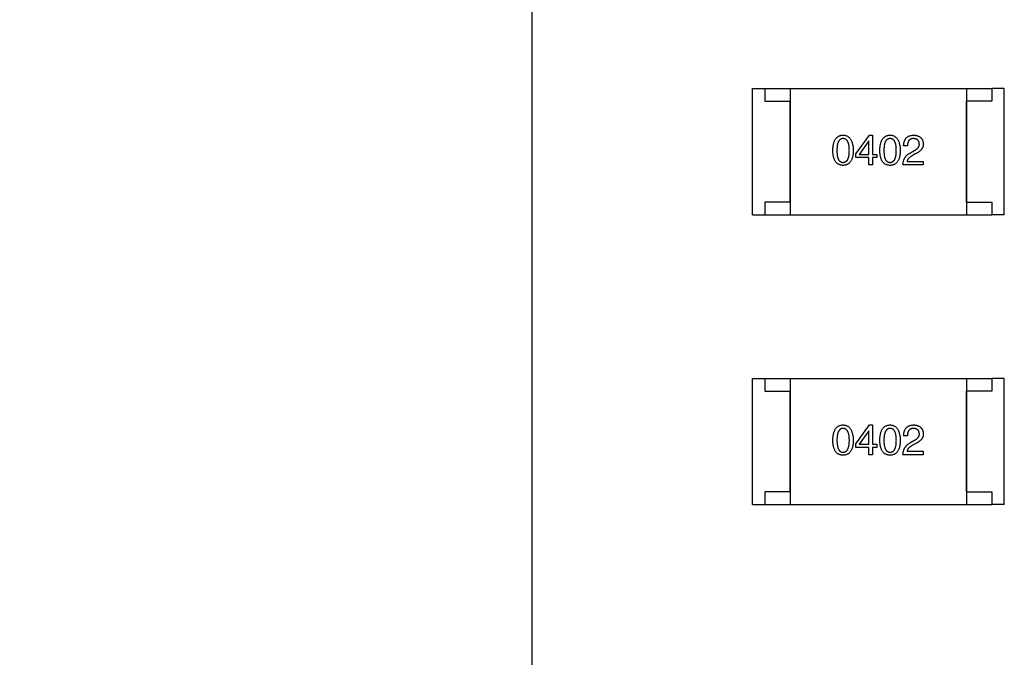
# Model space of a CAD drawing. Header units: millimetres. Extents: x 0 to 297, y 0 to 210.
# Tile 6 of 172: x 87.04 to 90.94, y 81.6 to 84.13. Entities that reach past the tile are written whole.
import ezdxf

# ---------------------------------------------------------------- set-up
doc = ezdxf.new("R2010")
doc.units = ezdxf.units.MM
doc.header["$LTSCALE"] = 16.335
doc.header["$PDMODE"] = 3
doc.header["$PDSIZE"] = 8
doc.linetypes.add('CENTER', pattern=[0.6, 0.375, -0.075, 0.075, -0.075])
doc.layers.get('0').update_dxf_attribs({"linetype": 'CONTINUOUS'})
doc.layers.get('Defpoints').update_dxf_attribs({"linetype": 'CONTINUOUS'})
for name, color, linetype in [('5_1_2_A_DXF_CONTINUOUS_LINE', 7, 'CONTINUOUS'), ('_2_1_20001_DXF_CONTINUOUS_LINE', 7, 'CONTINUOUS'), ('_7_AF0_DXF_CONTINUOUS_LINE', 7, 'CONTINUOUS'), ('OPEN_CASCADEDXF_CONTINUOUS_LINE', 7, 'CONTINUOUS')]:
    doc.layers.add(name, color=color, linetype=linetype)
doc.styles.get("Standard").update_dxf_attribs({"font": '仿宋_GB2312.ttf'})
doc.dimstyles.get("Standard").update_dxf_attribs({"dimtxt": 2.5, "dimasz": 3.5, "dimexe": 1.5, "dimexo": 1, "dimtad": 1, "dimdsep": 46, "dimtxsty": 'Standard', "dimblk": '_FILLED', "dimblk1": '_FILLED', "dimblk2": '_FILLED', "dimcen": 0.09, "dimazin": 2, "dimtol": 1, "dimtp": 0.01, "dimtm": 0.01, "dimtfac": 1, "dimtofl": 0, "dimtmove": 0, "dimatfit": 3, "dimldrblk": '_FILLED', "dimfxl": 1, "dimtolj": 1, "dimarcsym": 0})

# ---------------------------------------------------------------- blocks, each defined once
blk = doc.blocks.new('_FILLED')
at = {"color": 0, "linetype": 'ByBlock'}
blk.add_solid([(0, 0), (-1, 0.1714), (-1, -0.1714)], dxfattribs=at)
blk = doc.blocks.new('*D10')
at = {"color": 0, "lineweight": -2, "transparency": 16777216}
for p, q in [((89.4434, 148.9536), (77.5589, 148.9536)), ((79.0589, 147.9536), (79.0589, 115.0786)), ((79.0589, 79.9536), (79.0589, 112.8286)), ((89.4434, 78.9536), (77.5589, 78.9536))]:
    blk.add_line(p, q, dxfattribs=at)
at = {"layer": 'Defpoints', "color": 0, "transparency": 16777216}
for p in [(90.4434, 148.9536), (79.0589, 78.9536), (90.4434, 78.9536)]:
    blk.add_point(p, dxfattribs=at)
at = {"color": 0, "lineweight": -2, "transparency": 16777216}
for p, rotation in [((79.0589, 148.9536), 90), ((79.0589, 78.9536), 270)]:
    blk.add_blockref('_FILLED', p, dxfattribs=dict(at, rotation=rotation))
at = {"color": 0, "transparency": 16777216, "insert": (79.0589, 113.9536), "char_height": 1, "attachment_point": 5}
blk.add_mtext('\\A1;70.00', dxfattribs=at)
blk = doc.blocks.new('*D12')
at = {"color": 0, "linetype": 'CENTER', "lineweight": -2, "transparency": 16777216}
for p, q in [((89.4434, 93.3596), (82.4185, 93.3596)), ((83.9185, 92.3596), (83.9185, 87.2816)), ((83.9185, 79.9536), (83.9185, 85.0316)), ((89.4434, 78.9536), (82.4185, 78.9536))]:
    blk.add_line(p, q, dxfattribs=at)
at = {"layer": 'Defpoints', "color": 0, "linetype": 'CENTER', "transparency": 16777216}
for p in [(90.4434, 93.3596), (83.9185, 78.9536), (90.4434, 78.9536)]:
    blk.add_point(p, dxfattribs=at)
at = {"color": 0, "linetype": 'CENTER', "lineweight": -2, "transparency": 16777216}
for p, rotation in [((83.9185, 93.3596), 90), ((83.9185, 78.9536), 270)]:
    blk.add_blockref('_FILLED', p, dxfattribs=dict(at, rotation=rotation))
at = {"color": 0, "linetype": 'CENTER', "transparency": 16777216, "insert": (83.9185, 86.1566), "char_height": 1, "attachment_point": 5}
blk.add_mtext('\\A1;14.41', dxfattribs=at)

msp = doc.modelspace()

# ---------------------------------------------------------------- linework, layer by layer
at = {"layer": '5_1_2_A_DXF_CONTINUOUS_LINE', "color": 7, "linetype": 'Continuous'}
for p, q in [((90.9436, 83.8536), (90.8936, 83.8536)), ((90.8936, 83.8536), (90.8936, 83.8036)), ((90.9436, 83.3536), (90.9436, 83.8536)), ((90.8936, 83.8036), (90.7936, 83.8036)), ((90.7936, 83.4036), (90.7936, 83.8036)), ((90.7936, 83.4036), (90.8936, 83.4036)), ((90.8936, 83.4036), (90.8936, 83.3536)), ((90.9436, 83.3536), (90.8936, 83.3536)), ((90.9437, 82.7039), (90.8937, 82.7039)), ((90.8937, 82.7039), (90.8937, 82.6539)), ((90.9437, 82.2039), (90.9437, 82.7039)), ((90.8937, 82.6539), (90.7937, 82.6539)), ((90.7937, 82.2539), (90.7937, 82.6539)), ((90.7937, 82.2539), (90.8937, 82.2539)), ((90.8937, 82.2539), (90.8937, 82.2039)), ((90.9437, 82.2039), (90.8937, 82.2039))]:
    msp.add_line(p, q, dxfattribs=at)
at = {"layer": '_2_1_20001_DXF_CONTINUOUS_LINE', "color": 7, "linetype": 'Continuous'}
for p, q in [((89.9436, 83.8536), (89.9936, 83.8536)), ((89.9436, 83.3536), (89.9436, 83.8536)), ((89.9936, 83.8536), (89.9936, 83.8036)), ((89.9936, 83.8036), (90.0936, 83.8036)), ((90.0936, 83.4036), (90.0936, 83.8036)), ((90.0936, 83.4036), (89.9936, 83.4036)), ((89.9936, 83.4036), (89.9936, 83.3536)), ((89.9436, 83.3536), (89.9936, 83.3536)), ((89.9437, 82.7039), (89.9937, 82.7039)), ((89.9437, 82.2039), (89.9437, 82.7039)), ((89.9937, 82.7039), (89.9937, 82.6539)), ((89.9937, 82.6539), (90.0937, 82.6539)), ((90.0937, 82.2539), (90.0937, 82.6539)), ((90.0937, 82.2539), (89.9937, 82.2539)), ((89.9937, 82.2539), (89.9937, 82.2039)), ((89.9437, 82.2039), (89.9937, 82.2039))]:
    msp.add_line(p, q, dxfattribs=at)
at = {"layer": '_7_AF0_DXF_CONTINUOUS_LINE', "color": 7, "linetype": 'Continuous'}
for p, q in [((89.9936, 83.8536), (90.8936, 83.8536)), ((90.0936, 83.8536), (90.0936, 83.3536)), ((90.7936, 83.8536), (90.7936, 83.3536)), ((90.3543, 83.5946), (90.4081, 83.6693)), ((90.4054, 83.6464), (90.3681, 83.5926)), ((90.4061, 83.6464), (90.4054, 83.6464)), ((90.4061, 83.5926), (90.4061, 83.6464)), ((90.4081, 83.6693), (90.4205, 83.6693)), ((90.4205, 83.6693), (90.4205, 83.5926)), ((90.3543, 83.5801), (90.3543, 83.5946)), ((90.3681, 83.5926), (90.4061, 83.5926)), ((90.4205, 83.5926), (90.4382, 83.5926)), ((90.4382, 83.5926), (90.4382, 83.5801)), ((90.5592, 83.6267), (90.5441, 83.6267)), ((90.569, 83.5978), (90.5848, 83.607)), ((90.59, 83.5946), (90.5775, 83.5873)), ((90.4061, 83.5801), (90.3543, 83.5801)), ((90.4061, 83.5513), (90.4061, 83.5801)), ((90.4382, 83.5801), (90.4205, 83.5801)), ((90.4205, 83.5801), (90.4205, 83.5513)), ((90.5579, 83.565), (90.6221, 83.565)), ((90.6221, 83.565), (90.6221, 83.5513)), ((90.4205, 83.5513), (90.4061, 83.5513)), ((90.6221, 83.5513), (90.5415, 83.5513)), ((89.9936, 83.3536), (90.8936, 83.3536)), ((89.9937, 82.7039), (90.8937, 82.7039)), ((90.0937, 82.7039), (90.0937, 82.2039)), ((90.7937, 82.7039), (90.7937, 82.2039)), ((90.3544, 82.4448), (90.4081, 82.5196)), ((90.4081, 82.5196), (90.4206, 82.5196)), ((90.4206, 82.5196), (90.4206, 82.4429)), ((90.4055, 82.4966), (90.3681, 82.4429)), ((90.4062, 82.4966), (90.4055, 82.4966)), ((90.4062, 82.4429), (90.4062, 82.4966)), ((90.5592, 82.477), (90.5442, 82.477)), ((90.3544, 82.4304), (90.3544, 82.4448)), ((90.4062, 82.4304), (90.3544, 82.4304)), ((90.3681, 82.4429), (90.4062, 82.4429)), ((90.4062, 82.4016), (90.4062, 82.4304)), ((90.4206, 82.4429), (90.4383, 82.4429)), ((90.4383, 82.4304), (90.4206, 82.4304)), ((90.4206, 82.4304), (90.4206, 82.4016)), ((90.4383, 82.4429), (90.4383, 82.4304)), ((90.5691, 82.4481), (90.5848, 82.4573)), ((90.5901, 82.4448), (90.5776, 82.4376)), ((90.4206, 82.4016), (90.4062, 82.4016)), ((90.6222, 82.4016), (90.5415, 82.4016)), ((90.5579, 82.4153), (90.6222, 82.4153)), ((90.6222, 82.4153), (90.6222, 82.4016)), ((89.9937, 82.2039), (90.8937, 82.2039))]:
    msp.add_line(p, q, dxfattribs=at)
for points, knots in [([(90.263, 83.6083), (90.2631, 83.6108), (90.2632, 83.6155), (90.2639, 83.6223), (90.2647, 83.6287), (90.266, 83.6346), (90.2674, 83.6401), (90.2692, 83.6451), (90.2713, 83.6496), (90.2737, 83.6537), (90.2764, 83.6573), (90.2794, 83.6605), (90.2827, 83.6631), (90.2863, 83.6653), (90.2903, 83.667), (90.2945, 83.6683), (90.299, 83.6691), (90.3021, 83.6692), (90.3037, 83.6693)], [0, 0, 0, 0, 0.088823, 0.172287, 0.250296, 0.323438, 0.392244, 0.456221, 0.516635, 0.573871, 0.628, 0.680335, 0.731489, 0.782557, 0.834044, 0.886738, 0.942089, 1, 1, 1, 1]), ([(90.3037, 83.6555), (90.3027, 83.6555), (90.3008, 83.6554), (90.298, 83.6549), (90.2954, 83.654), (90.293, 83.6526), (90.2908, 83.6509), (90.2888, 83.6489), (90.287, 83.6465), (90.2854, 83.6437), (90.284, 83.6405), (90.2827, 83.637), (90.2817, 83.6331), (90.2808, 83.6289), (90.2802, 83.6243), (90.2798, 83.6193), (90.2794, 83.6139), (90.2794, 83.6102), (90.2794, 83.6083)], [0, 0, 0, 0, 0.049764, 0.097007, 0.143217, 0.188577, 0.235116, 0.282997, 0.333719, 0.387776, 0.445989, 0.508679, 0.576563, 0.649481, 0.728235, 0.812722, 0.903548, 1, 1, 1, 1]), ([(90.3037, 83.6693), (90.3052, 83.6692), (90.3083, 83.669), (90.3127, 83.6682), (90.3169, 83.6668), (90.3207, 83.6651), (90.3243, 83.6629), (90.3276, 83.6602), (90.3306, 83.657), (90.3333, 83.6534), (90.3357, 83.6493), (90.3378, 83.6448), (90.3396, 83.6398), (90.3411, 83.6344), (90.3424, 83.6285), (90.3433, 83.6222), (90.344, 83.6154), (90.3442, 83.6107), (90.3443, 83.6083)], [0, 0, 0, 0, 0.057415, 0.112361, 0.16496, 0.216437, 0.267441, 0.318839, 0.371478, 0.426325, 0.483626, 0.544235, 0.608673, 0.677374, 0.750405, 0.828394, 0.911525, 1, 1, 1, 1]), ([(90.3286, 83.6083), (90.3286, 83.6102), (90.3285, 83.6139), (90.3282, 83.6193), (90.3278, 83.6243), (90.3271, 83.6289), (90.3262, 83.6331), (90.3252, 83.637), (90.3239, 83.6405), (90.3225, 83.6437), (90.3208, 83.6465), (90.3189, 83.6489), (90.3169, 83.6509), (90.3146, 83.6527), (90.3121, 83.654), (90.3095, 83.6549), (90.3066, 83.6554), (90.3047, 83.6555), (90.3037, 83.6555)], [0, 0, 0, 0, 0.095719, 0.185854, 0.269738, 0.347952, 0.420315, 0.487894, 0.550245, 0.608186, 0.662454, 0.713283, 0.761375, 0.808209, 0.854301, 0.901312, 0.949396, 1, 1, 1, 1]), ([(90.4495, 83.6083), (90.4496, 83.6108), (90.4498, 83.6155), (90.4504, 83.6223), (90.4513, 83.6287), (90.4525, 83.6346), (90.454, 83.6401), (90.4558, 83.6451), (90.4578, 83.6496), (90.4602, 83.6537), (90.4629, 83.6573), (90.4659, 83.6605), (90.4692, 83.6631), (90.4729, 83.6653), (90.4768, 83.667), (90.481, 83.6683), (90.4855, 83.6691), (90.4886, 83.6692), (90.4902, 83.6693)], [0, 0, 0, 0, 0.088823, 0.172287, 0.250296, 0.323438, 0.392244, 0.456221, 0.516635, 0.573871, 0.628, 0.680335, 0.731489, 0.782557, 0.834044, 0.886738, 0.942089, 1, 1, 1, 1]), ([(90.4902, 83.6555), (90.4892, 83.6555), (90.4873, 83.6554), (90.4845, 83.6549), (90.4819, 83.654), (90.4795, 83.6526), (90.4773, 83.6509), (90.4753, 83.6489), (90.4735, 83.6465), (90.4719, 83.6437), (90.4705, 83.6405), (90.4692, 83.637), (90.4683, 83.6331), (90.4674, 83.6289), (90.4667, 83.6243), (90.4663, 83.6193), (90.466, 83.6139), (90.4659, 83.6102), (90.4659, 83.6083)], [0, 0, 0, 0, 0.049764, 0.097007, 0.143217, 0.188577, 0.235116, 0.282997, 0.333719, 0.387776, 0.445989, 0.508679, 0.576563, 0.649481, 0.728235, 0.812722, 0.903548, 1, 1, 1, 1]), ([(90.4902, 83.6693), (90.4917, 83.6692), (90.4948, 83.669), (90.4993, 83.6682), (90.5034, 83.6668), (90.5073, 83.6651), (90.5108, 83.6629), (90.5141, 83.6602), (90.5171, 83.657), (90.5198, 83.6534), (90.5222, 83.6493), (90.5243, 83.6448), (90.5261, 83.6398), (90.5277, 83.6344), (90.5289, 83.6285), (90.5298, 83.6222), (90.5305, 83.6154), (90.5307, 83.6107), (90.5308, 83.6083)], [0, 0, 0, 0, 0.057415, 0.112361, 0.16496, 0.216437, 0.267441, 0.318839, 0.371478, 0.426325, 0.483626, 0.544235, 0.608673, 0.677374, 0.750405, 0.828394, 0.911525, 1, 1, 1, 1]), ([(90.5151, 83.6083), (90.5151, 83.6102), (90.515, 83.6139), (90.5148, 83.6193), (90.5143, 83.6243), (90.5136, 83.6289), (90.5127, 83.6331), (90.5117, 83.637), (90.5104, 83.6405), (90.509, 83.6437), (90.5073, 83.6465), (90.5055, 83.6489), (90.5034, 83.6509), (90.5011, 83.6527), (90.4987, 83.654), (90.496, 83.6549), (90.4932, 83.6554), (90.4912, 83.6555), (90.4902, 83.6555)], [0, 0, 0, 0, 0.095719, 0.185854, 0.269738, 0.347952, 0.420315, 0.487894, 0.550245, 0.608186, 0.662454, 0.713283, 0.761375, 0.808209, 0.854301, 0.901312, 0.949396, 1, 1, 1, 1]), ([(90.5441, 83.6267), (90.5442, 83.6284), (90.5443, 83.6316), (90.5448, 83.6363), (90.5456, 83.6407), (90.5468, 83.6448), (90.5483, 83.6486), (90.55, 83.652), (90.5521, 83.6552), (90.5545, 83.658), (90.5572, 83.6606), (90.5603, 83.6628), (90.5636, 83.6647), (90.5672, 83.6662), (90.5712, 83.6675), (90.5754, 83.6684), (90.58, 83.6691), (90.5831, 83.6692), (90.5848, 83.6693)], [0, 0, 0, 0, 0.074935, 0.145873, 0.212498, 0.27598, 0.33603, 0.394042, 0.450372, 0.505546, 0.560812, 0.616481, 0.673265, 0.732328, 0.7938, 0.858943, 0.92718, 1, 1, 1, 1]), ([(90.5828, 83.6555), (90.5819, 83.6555), (90.58, 83.6555), (90.5774, 83.6551), (90.575, 83.6546), (90.5727, 83.6538), (90.5706, 83.6528), (90.5687, 83.6515), (90.5669, 83.65), (90.5654, 83.6483), (90.564, 83.6464), (90.5627, 83.6442), (90.5617, 83.6419), (90.5608, 83.6393), (90.5601, 83.6364), (90.5597, 83.6334), (90.5593, 83.6301), (90.5592, 83.6278), (90.5592, 83.6267)], [0, 0, 0, 0, 0.065945, 0.127767, 0.186553, 0.242898, 0.297728, 0.351599, 0.404854, 0.459191, 0.515338, 0.573322, 0.634405, 0.698538, 0.767039, 0.84022, 0.917406, 1, 1, 1, 1]), ([(90.6064, 83.6346), (90.6063, 83.6354), (90.6062, 83.637), (90.6058, 83.6393), (90.6052, 83.6415), (90.6045, 83.6435), (90.6036, 83.6453), (90.6025, 83.6471), (90.6012, 83.6486), (90.5999, 83.65), (90.5983, 83.6512), (90.5966, 83.6523), (90.5947, 83.6532), (90.5926, 83.654), (90.5904, 83.6546), (90.588, 83.6551), (90.5854, 83.6554), (90.5837, 83.6555), (90.5828, 83.6555)], [0, 0, 0, 0, 0.069456, 0.136175, 0.198596, 0.258993, 0.316838, 0.37342, 0.428889, 0.48454, 0.540119, 0.597644, 0.65702, 0.718534, 0.783117, 0.851564, 0.923888, 1, 1, 1, 1]), ([(90.5848, 83.6693), (90.5862, 83.6692), (90.589, 83.669), (90.593, 83.6684), (90.5968, 83.6675), (90.6003, 83.6664), (90.6036, 83.6651), (90.6066, 83.6635), (90.6094, 83.6616), (90.6118, 83.6595), (90.6141, 83.6572), (90.616, 83.6546), (90.6177, 83.6517), (90.6191, 83.6486), (90.6203, 83.6453), (90.6212, 83.6417), (90.6218, 83.6379), (90.622, 83.6353), (90.6221, 83.6339)], [0, 0, 0, 0, 0.074847, 0.14558, 0.212628, 0.276599, 0.337792, 0.396608, 0.453638, 0.509854, 0.565589, 0.621545, 0.678777, 0.737222, 0.798388, 0.862259, 0.929312, 1, 1, 1, 1]), ([(90.5848, 83.607), (90.5857, 83.6075), (90.5875, 83.6085), (90.5901, 83.61), (90.5925, 83.6115), (90.5947, 83.6131), (90.5967, 83.6147), (90.5985, 83.6164), (90.6002, 83.618), (90.6016, 83.6198), (90.6029, 83.6215), (90.604, 83.6233), (90.6049, 83.6251), (90.6056, 83.6269), (90.6061, 83.6288), (90.6064, 83.6307), (90.6065, 83.6326), (90.6064, 83.6339), (90.6064, 83.6346)], [0, 0, 0, 0, 0.084365, 0.165386, 0.24176, 0.314729, 0.38433, 0.449952, 0.513164, 0.5734, 0.630824, 0.68644, 0.740136, 0.792605, 0.844515, 0.896112, 0.947763, 1, 1, 1, 1]), ([(90.6221, 83.6339), (90.6222, 83.6329), (90.6222, 83.6309), (90.622, 83.628), (90.6214, 83.6251), (90.6207, 83.6223), (90.6196, 83.6196), (90.6183, 83.617), (90.6166, 83.6144), (90.6147, 83.6119), (90.6126, 83.6095), (90.6102, 83.6071), (90.6075, 83.6048), (90.6045, 83.6026), (90.6013, 83.6005), (90.5978, 83.5984), (90.594, 83.5964), (90.5914, 83.5952), (90.59, 83.5946)], [0, 0, 0, 0, 0.055083, 0.109453, 0.162685, 0.21614, 0.26961, 0.324284, 0.380202, 0.437433, 0.497084, 0.559152, 0.624288, 0.692446, 0.763862, 0.838743, 0.917269, 1, 1, 1, 1]), ([(90.3037, 83.5493), (90.3021, 83.5494), (90.299, 83.5495), (90.2945, 83.5503), (90.2903, 83.5515), (90.2863, 83.5531), (90.2827, 83.5553), (90.2794, 83.5579), (90.2764, 83.5609), (90.2737, 83.5644), (90.2713, 83.5683), (90.2692, 83.5727), (90.2674, 83.5776), (90.266, 83.5828), (90.2647, 83.5886), (90.2639, 83.5948), (90.2632, 83.6014), (90.2631, 83.606), (90.263, 83.6083)], [0, 0, 0, 0, 0.059135, 0.115606, 0.169241, 0.221578, 0.273261, 0.324749, 0.377329, 0.431642, 0.488541, 0.548597, 0.612232, 0.680174, 0.752504, 0.829777, 0.912307, 1, 1, 1, 1]), ([(90.2794, 83.6083), (90.2794, 83.6064), (90.2794, 83.6027), (90.2798, 83.5974), (90.2802, 83.5924), (90.2808, 83.5878), (90.2817, 83.5835), (90.2827, 83.5796), (90.284, 83.5761), (90.2854, 83.573), (90.287, 83.5702), (90.2888, 83.5677), (90.2908, 83.5657), (90.293, 83.564), (90.2954, 83.5627), (90.298, 83.5618), (90.3008, 83.5612), (90.3027, 83.5611), (90.3037, 83.5611)], [0, 0, 0, 0, 0.096457, 0.187288, 0.27178, 0.350132, 0.423455, 0.491343, 0.554037, 0.612253, 0.666313, 0.717038, 0.764921, 0.811214, 0.856775, 0.902988, 0.950234, 1, 1, 1, 1]), ([(90.3037, 83.5611), (90.3047, 83.5612), (90.3066, 83.5613), (90.3095, 83.5619), (90.3121, 83.5629), (90.3146, 83.5643), (90.3169, 83.566), (90.3189, 83.568), (90.3208, 83.5705), (90.3224, 83.5733), (90.3239, 83.5764), (90.3252, 83.5799), (90.3262, 83.5838), (90.3271, 83.588), (90.3278, 83.5926), (90.3282, 83.5975), (90.3285, 83.6028), (90.3286, 83.6064), (90.3286, 83.6083)], [0, 0, 0, 0, 0.050879, 0.099377, 0.146973, 0.193618, 0.240619, 0.289461, 0.34047, 0.395283, 0.453059, 0.515633, 0.582666, 0.655287, 0.732971, 0.815933, 0.905166, 1, 1, 1, 1]), ([(90.3443, 83.6083), (90.3442, 83.606), (90.3441, 83.6014), (90.3435, 83.5948), (90.3426, 83.5886), (90.3414, 83.5828), (90.3399, 83.5776), (90.3381, 83.5727), (90.336, 83.5683), (90.3336, 83.5644), (90.3309, 83.5609), (90.3279, 83.5579), (90.3246, 83.5553), (90.321, 83.5531), (90.3171, 83.5515), (90.3129, 83.5503), (90.3084, 83.5495), (90.3053, 83.5494), (90.3037, 83.5493)], [0, 0, 0, 0, 0.08769, 0.170218, 0.24749, 0.319818, 0.387758, 0.451391, 0.511445, 0.568185, 0.622681, 0.67526, 0.726746, 0.778428, 0.830764, 0.884397, 0.940866, 1, 1, 1, 1]), ([(90.4902, 83.5493), (90.4886, 83.5494), (90.4855, 83.5495), (90.481, 83.5503), (90.4768, 83.5515), (90.4729, 83.5531), (90.4693, 83.5553), (90.4659, 83.5579), (90.4629, 83.5609), (90.4603, 83.5644), (90.4578, 83.5683), (90.4558, 83.5727), (90.454, 83.5776), (90.4525, 83.5828), (90.4513, 83.5886), (90.4504, 83.5948), (90.4498, 83.6014), (90.4496, 83.606), (90.4495, 83.6083)], [0, 0, 0, 0, 0.059135, 0.115606, 0.169241, 0.221578, 0.273261, 0.324749, 0.377329, 0.431642, 0.488541, 0.548597, 0.612232, 0.680174, 0.752504, 0.829777, 0.912307, 1, 1, 1, 1]), ([(90.4659, 83.6083), (90.4659, 83.6064), (90.466, 83.6027), (90.4663, 83.5974), (90.4667, 83.5924), (90.4674, 83.5878), (90.4682, 83.5835), (90.4692, 83.5796), (90.4705, 83.5761), (90.4719, 83.573), (90.4735, 83.5702), (90.4753, 83.5677), (90.4773, 83.5657), (90.4795, 83.564), (90.4819, 83.5627), (90.4845, 83.5618), (90.4873, 83.5612), (90.4892, 83.5611), (90.4902, 83.5611)], [0, 0, 0, 0, 0.096457, 0.187288, 0.27178, 0.350132, 0.423455, 0.491343, 0.554037, 0.612253, 0.666313, 0.717038, 0.764921, 0.811214, 0.856775, 0.902988, 0.950234, 1, 1, 1, 1]), ([(90.4902, 83.5611), (90.4912, 83.5612), (90.4932, 83.5613), (90.496, 83.5619), (90.4987, 83.5629), (90.5011, 83.5643), (90.5034, 83.566), (90.5054, 83.568), (90.5073, 83.5705), (90.509, 83.5733), (90.5104, 83.5764), (90.5117, 83.5799), (90.5127, 83.5838), (90.5136, 83.588), (90.5143, 83.5926), (90.5148, 83.5975), (90.515, 83.6028), (90.5151, 83.6064), (90.5151, 83.6083)], [0, 0, 0, 0, 0.050879, 0.099377, 0.146973, 0.193618, 0.240619, 0.289461, 0.34047, 0.395283, 0.453059, 0.515633, 0.582666, 0.655287, 0.732971, 0.815933, 0.905166, 1, 1, 1, 1]), ([(90.5308, 83.6083), (90.5308, 83.606), (90.5306, 83.6014), (90.53, 83.5948), (90.5291, 83.5886), (90.5279, 83.5828), (90.5264, 83.5776), (90.5246, 83.5727), (90.5225, 83.5683), (90.5201, 83.5644), (90.5174, 83.5609), (90.5144, 83.5579), (90.5111, 83.5553), (90.5075, 83.5531), (90.5036, 83.5515), (90.4994, 83.5503), (90.4949, 83.5495), (90.4918, 83.5494), (90.4902, 83.5493)], [0, 0, 0, 0, 0.08769, 0.170218, 0.24749, 0.319818, 0.387758, 0.451391, 0.511445, 0.568185, 0.622681, 0.67526, 0.726746, 0.778428, 0.830764, 0.884397, 0.940866, 1, 1, 1, 1]), ([(90.5415, 83.5513), (90.5415, 83.5526), (90.5416, 83.5552), (90.542, 83.559), (90.5426, 83.5627), (90.5434, 83.5662), (90.5444, 83.5696), (90.5456, 83.5729), (90.547, 83.576), (90.5487, 83.579), (90.5505, 83.5819), (90.5525, 83.5845), (90.5548, 83.5871), (90.5572, 83.5895), (90.5598, 83.5919), (90.5627, 83.594), (90.5658, 83.596), (90.5679, 83.5972), (90.569, 83.5978)], [0, 0, 0, 0, 0.069512, 0.136307, 0.201431, 0.265186, 0.327322, 0.388242, 0.448098, 0.507757, 0.566952, 0.626243, 0.686026, 0.745963, 0.807549, 0.869906, 0.934172, 1, 1, 1, 1]), ([(90.5775, 83.5873), (90.5761, 83.5865), (90.5734, 83.585), (90.5697, 83.5824), (90.5665, 83.5797), (90.5638, 83.577), (90.5615, 83.5741), (90.5598, 83.5712), (90.5585, 83.5682), (90.5581, 83.5661), (90.5579, 83.565)], [0, 0, 0, 0, 0.158292, 0.304606, 0.440272, 0.565336, 0.681745, 0.791834, 0.896966, 1, 1, 1, 1]), ([(90.2631, 82.4586), (90.2631, 82.461), (90.2633, 82.4658), (90.2639, 82.4726), (90.2648, 82.479), (90.266, 82.4849), (90.2675, 82.4904), (90.2693, 82.4954), (90.2714, 82.4999), (90.2738, 82.504), (90.2765, 82.5076), (90.2795, 82.5107), (90.2828, 82.5134), (90.2864, 82.5156), (90.2903, 82.5173), (90.2945, 82.5186), (90.299, 82.5194), (90.3021, 82.5195), (90.3037, 82.5196)], [0, 0, 0, 0, 0.088823, 0.172287, 0.250296, 0.323438, 0.392244, 0.456221, 0.516635, 0.573871, 0.628, 0.680335, 0.731489, 0.782557, 0.834044, 0.886738, 0.942089, 1, 1, 1, 1]), ([(90.3037, 82.5058), (90.3027, 82.5058), (90.3008, 82.5057), (90.298, 82.5052), (90.2955, 82.5042), (90.2931, 82.5029), (90.2909, 82.5012), (90.2888, 82.4992), (90.287, 82.4968), (90.2854, 82.494), (90.284, 82.4908), (90.2828, 82.4873), (90.2818, 82.4834), (90.2809, 82.4792), (90.2803, 82.4745), (90.2798, 82.4696), (90.2795, 82.4642), (90.2795, 82.4605), (90.2795, 82.4586)], [0, 0, 0, 0, 0.049764, 0.097007, 0.143217, 0.188577, 0.235116, 0.282997, 0.333719, 0.387776, 0.445989, 0.508679, 0.576563, 0.649481, 0.728235, 0.812722, 0.903548, 1, 1, 1, 1]), ([(90.3037, 82.5196), (90.3053, 82.5195), (90.3084, 82.5193), (90.3128, 82.5184), (90.3169, 82.5171), (90.3208, 82.5154), (90.3244, 82.5131), (90.3277, 82.5105), (90.3306, 82.5073), (90.3333, 82.5037), (90.3357, 82.4996), (90.3379, 82.4951), (90.3397, 82.4901), (90.3412, 82.4847), (90.3424, 82.4788), (90.3434, 82.4725), (90.3441, 82.4657), (90.3443, 82.461), (90.3444, 82.4586)], [0, 0, 0, 0, 0.057415, 0.112361, 0.16496, 0.216437, 0.267441, 0.318839, 0.371478, 0.426325, 0.483626, 0.544235, 0.608673, 0.677374, 0.750405, 0.828394, 0.911525, 1, 1, 1, 1]), ([(90.3286, 82.4586), (90.3286, 82.4605), (90.3286, 82.4642), (90.3283, 82.4696), (90.3278, 82.4745), (90.3272, 82.4792), (90.3263, 82.4834), (90.3252, 82.4873), (90.324, 82.4908), (90.3225, 82.494), (90.3208, 82.4968), (90.319, 82.4992), (90.3169, 82.5012), (90.3147, 82.5029), (90.3122, 82.5042), (90.3095, 82.5052), (90.3067, 82.5057), (90.3047, 82.5058), (90.3037, 82.5058)], [0, 0, 0, 0, 0.095719, 0.185854, 0.269738, 0.347952, 0.420315, 0.487894, 0.550245, 0.608186, 0.662454, 0.713283, 0.761375, 0.808209, 0.854301, 0.901312, 0.949396, 1, 1, 1, 1]), ([(90.4496, 82.4586), (90.4497, 82.461), (90.4498, 82.4658), (90.4504, 82.4726), (90.4513, 82.479), (90.4525, 82.4849), (90.454, 82.4904), (90.4558, 82.4954), (90.4579, 82.4999), (90.4603, 82.504), (90.463, 82.5076), (90.466, 82.5107), (90.4693, 82.5134), (90.4729, 82.5156), (90.4768, 82.5173), (90.481, 82.5186), (90.4855, 82.5194), (90.4887, 82.5195), (90.4902, 82.5196)], [0, 0, 0, 0, 0.088823, 0.172287, 0.250296, 0.323438, 0.392244, 0.456221, 0.516635, 0.573871, 0.628, 0.680335, 0.731489, 0.782557, 0.834044, 0.886738, 0.942089, 1, 1, 1, 1]), ([(90.4902, 82.5058), (90.4893, 82.5058), (90.4873, 82.5057), (90.4846, 82.5052), (90.482, 82.5042), (90.4796, 82.5029), (90.4774, 82.5012), (90.4754, 82.4992), (90.4736, 82.4968), (90.472, 82.494), (90.4705, 82.4908), (90.4693, 82.4873), (90.4683, 82.4834), (90.4674, 82.4792), (90.4668, 82.4745), (90.4663, 82.4696), (90.466, 82.4642), (90.466, 82.4605), (90.466, 82.4586)], [0, 0, 0, 0, 0.049764, 0.097007, 0.143217, 0.188577, 0.235116, 0.282997, 0.333719, 0.387776, 0.445989, 0.508679, 0.576563, 0.649481, 0.728235, 0.812722, 0.903548, 1, 1, 1, 1]), ([(90.4902, 82.5196), (90.4918, 82.5195), (90.4949, 82.5193), (90.4993, 82.5184), (90.5035, 82.5171), (90.5073, 82.5154), (90.5109, 82.5131), (90.5142, 82.5105), (90.5172, 82.5073), (90.5199, 82.5037), (90.5223, 82.4996), (90.5244, 82.4951), (90.5262, 82.4901), (90.5277, 82.4847), (90.5289, 82.4788), (90.5299, 82.4725), (90.5306, 82.4657), (90.5308, 82.461), (90.5309, 82.4586)], [0, 0, 0, 0, 0.057415, 0.112361, 0.16496, 0.216437, 0.267441, 0.318839, 0.371478, 0.426325, 0.483626, 0.544235, 0.608673, 0.677374, 0.750405, 0.828394, 0.911525, 1, 1, 1, 1]), ([(90.5152, 82.4586), (90.5151, 82.4605), (90.5151, 82.4642), (90.5148, 82.4696), (90.5143, 82.4745), (90.5137, 82.4792), (90.5128, 82.4834), (90.5117, 82.4873), (90.5105, 82.4908), (90.509, 82.494), (90.5074, 82.4968), (90.5055, 82.4992), (90.5034, 82.5012), (90.5012, 82.5029), (90.4987, 82.5042), (90.4961, 82.5052), (90.4932, 82.5057), (90.4913, 82.5058), (90.4902, 82.5058)], [0, 0, 0, 0, 0.095719, 0.185854, 0.269738, 0.347952, 0.420315, 0.487894, 0.550245, 0.608186, 0.662454, 0.713283, 0.761375, 0.808209, 0.854301, 0.901312, 0.949396, 1, 1, 1, 1]), ([(90.5442, 82.477), (90.5442, 82.4786), (90.5443, 82.4819), (90.5449, 82.4866), (90.5457, 82.491), (90.5469, 82.4951), (90.5483, 82.4989), (90.5501, 82.5023), (90.5522, 82.5055), (90.5546, 82.5083), (90.5573, 82.5109), (90.5603, 82.5131), (90.5637, 82.5149), (90.5673, 82.5165), (90.5713, 82.5178), (90.5755, 82.5187), (90.5801, 82.5194), (90.5832, 82.5195), (90.5848, 82.5196)], [0, 0, 0, 0, 0.074935, 0.145873, 0.212498, 0.27598, 0.33603, 0.394042, 0.450372, 0.505546, 0.560812, 0.616481, 0.673265, 0.732328, 0.7938, 0.858943, 0.92718, 1, 1, 1, 1]), ([(90.5828, 82.5058), (90.5819, 82.5058), (90.5801, 82.5057), (90.5775, 82.5054), (90.5751, 82.5048), (90.5728, 82.5041), (90.5707, 82.503), (90.5687, 82.5018), (90.567, 82.5003), (90.5654, 82.4986), (90.564, 82.4967), (90.5628, 82.4945), (90.5618, 82.4921), (90.5609, 82.4895), (90.5602, 82.4867), (90.5597, 82.4837), (90.5594, 82.4804), (90.5593, 82.4781), (90.5592, 82.477)], [0, 0, 0, 0, 0.065945, 0.127767, 0.186553, 0.242898, 0.297728, 0.351599, 0.404854, 0.459191, 0.515338, 0.573322, 0.634405, 0.698538, 0.767039, 0.84022, 0.917406, 1, 1, 1, 1]), ([(90.6065, 82.4848), (90.6064, 82.4857), (90.6063, 82.4873), (90.6058, 82.4896), (90.6052, 82.4917), (90.6045, 82.4938), (90.6036, 82.4956), (90.6026, 82.4973), (90.6013, 82.4989), (90.5999, 82.5003), (90.5983, 82.5015), (90.5966, 82.5026), (90.5947, 82.5035), (90.5927, 82.5043), (90.5904, 82.5049), (90.5881, 82.5054), (90.5855, 82.5057), (90.5837, 82.5058), (90.5828, 82.5058)], [0, 0, 0, 0, 0.069456, 0.136175, 0.198596, 0.258993, 0.316838, 0.37342, 0.428889, 0.48454, 0.540119, 0.597644, 0.65702, 0.718534, 0.783117, 0.851564, 0.923888, 1, 1, 1, 1]), ([(90.5848, 82.5196), (90.5863, 82.5195), (90.589, 82.5193), (90.5931, 82.5187), (90.5969, 82.5178), (90.6004, 82.5167), (90.6037, 82.5154), (90.6067, 82.5138), (90.6094, 82.5119), (90.6119, 82.5098), (90.6141, 82.5075), (90.6161, 82.5049), (90.6178, 82.502), (90.6192, 82.4989), (90.6203, 82.4956), (90.6212, 82.492), (90.6219, 82.4882), (90.6221, 82.4855), (90.6222, 82.4842)], [0, 0, 0, 0, 0.074847, 0.14558, 0.212628, 0.276599, 0.337792, 0.396608, 0.453638, 0.509854, 0.565589, 0.621545, 0.678777, 0.737222, 0.798388, 0.862259, 0.929312, 1, 1, 1, 1]), ([(90.5848, 82.4573), (90.5857, 82.4578), (90.5876, 82.4587), (90.5901, 82.4603), (90.5925, 82.4618), (90.5948, 82.4634), (90.5968, 82.465), (90.5986, 82.4667), (90.6003, 82.4683), (90.6017, 82.4701), (90.603, 82.4718), (90.604, 82.4736), (90.6049, 82.4754), (90.6056, 82.4772), (90.6061, 82.4791), (90.6064, 82.481), (90.6066, 82.4829), (90.6065, 82.4842), (90.6065, 82.4848)], [0, 0, 0, 0, 0.084365, 0.165386, 0.24176, 0.314729, 0.38433, 0.449952, 0.513164, 0.5734, 0.630824, 0.68644, 0.740136, 0.792605, 0.844515, 0.896112, 0.947763, 1, 1, 1, 1]), ([(90.6222, 82.4842), (90.6222, 82.4832), (90.6223, 82.4812), (90.622, 82.4783), (90.6215, 82.4754), (90.6207, 82.4726), (90.6196, 82.4699), (90.6183, 82.4672), (90.6167, 82.4647), (90.6148, 82.4622), (90.6127, 82.4597), (90.6103, 82.4574), (90.6076, 82.4551), (90.6046, 82.4529), (90.6013, 82.4507), (90.5978, 82.4487), (90.5941, 82.4467), (90.5914, 82.4455), (90.5901, 82.4448)], [0, 0, 0, 0, 0.055083, 0.109453, 0.162685, 0.21614, 0.26961, 0.324284, 0.380202, 0.437433, 0.497084, 0.559152, 0.624288, 0.692446, 0.763862, 0.838743, 0.917269, 1, 1, 1, 1]), ([(90.3037, 82.3996), (90.3021, 82.3997), (90.299, 82.3998), (90.2945, 82.4006), (90.2903, 82.4018), (90.2864, 82.4034), (90.2828, 82.4056), (90.2795, 82.4081), (90.2765, 82.4112), (90.2738, 82.4147), (90.2714, 82.4186), (90.2693, 82.423), (90.2675, 82.4278), (90.266, 82.4331), (90.2648, 82.4389), (90.2639, 82.445), (90.2633, 82.4517), (90.2631, 82.4562), (90.2631, 82.4586)], [0, 0, 0, 0, 0.059135, 0.115606, 0.169241, 0.221578, 0.273261, 0.324749, 0.377329, 0.431642, 0.488541, 0.548597, 0.612232, 0.680174, 0.752504, 0.829777, 0.912307, 1, 1, 1, 1]), ([(90.2795, 82.4586), (90.2795, 82.4567), (90.2795, 82.453), (90.2798, 82.4477), (90.2803, 82.4427), (90.2809, 82.438), (90.2818, 82.4338), (90.2828, 82.4299), (90.284, 82.4264), (90.2854, 82.4232), (90.287, 82.4204), (90.2888, 82.418), (90.2909, 82.416), (90.2931, 82.4143), (90.2954, 82.413), (90.298, 82.412), (90.3008, 82.4115), (90.3027, 82.4114), (90.3037, 82.4114)], [0, 0, 0, 0, 0.096457, 0.187288, 0.27178, 0.350132, 0.423455, 0.491343, 0.554037, 0.612253, 0.666313, 0.717038, 0.764921, 0.811214, 0.856775, 0.902988, 0.950234, 1, 1, 1, 1]), ([(90.3037, 82.4114), (90.3047, 82.4115), (90.3067, 82.4116), (90.3096, 82.4122), (90.3122, 82.4132), (90.3147, 82.4145), (90.3169, 82.4162), (90.319, 82.4183), (90.3208, 82.4208), (90.3225, 82.4236), (90.324, 82.4267), (90.3252, 82.4302), (90.3263, 82.4341), (90.3271, 82.4383), (90.3278, 82.4429), (90.3283, 82.4478), (90.3286, 82.4531), (90.3286, 82.4567), (90.3286, 82.4586)], [0, 0, 0, 0, 0.050879, 0.099377, 0.146973, 0.193618, 0.240619, 0.289461, 0.34047, 0.395283, 0.453059, 0.515633, 0.582666, 0.655287, 0.732971, 0.815933, 0.905166, 1, 1, 1, 1]), ([(90.3444, 82.4586), (90.3443, 82.4562), (90.3441, 82.4517), (90.3435, 82.445), (90.3426, 82.4389), (90.3414, 82.4331), (90.3399, 82.4278), (90.3381, 82.423), (90.3361, 82.4186), (90.3337, 82.4147), (90.331, 82.4112), (90.328, 82.4081), (90.3247, 82.4056), (90.321, 82.4034), (90.3171, 82.4018), (90.3129, 82.4006), (90.3084, 82.3998), (90.3053, 82.3997), (90.3037, 82.3996)], [0, 0, 0, 0, 0.08769, 0.170218, 0.24749, 0.319818, 0.387758, 0.451391, 0.511445, 0.568185, 0.622681, 0.67526, 0.726746, 0.778428, 0.830764, 0.884397, 0.940866, 1, 1, 1, 1]), ([(90.4902, 82.3996), (90.4887, 82.3997), (90.4855, 82.3998), (90.481, 82.4006), (90.4768, 82.4018), (90.4729, 82.4034), (90.4693, 82.4056), (90.466, 82.4081), (90.463, 82.4112), (90.4603, 82.4147), (90.4579, 82.4186), (90.4558, 82.423), (90.454, 82.4278), (90.4525, 82.4331), (90.4513, 82.4389), (90.4504, 82.445), (90.4498, 82.4517), (90.4497, 82.4562), (90.4496, 82.4586)], [0, 0, 0, 0, 0.059135, 0.115606, 0.169241, 0.221578, 0.273261, 0.324749, 0.377329, 0.431642, 0.488541, 0.548597, 0.612232, 0.680174, 0.752504, 0.829777, 0.912307, 1, 1, 1, 1]), ([(90.466, 82.4586), (90.466, 82.4567), (90.466, 82.453), (90.4663, 82.4477), (90.4668, 82.4427), (90.4674, 82.438), (90.4683, 82.4338), (90.4693, 82.4299), (90.4705, 82.4264), (90.472, 82.4232), (90.4736, 82.4204), (90.4754, 82.418), (90.4774, 82.416), (90.4796, 82.4143), (90.482, 82.413), (90.4846, 82.412), (90.4873, 82.4115), (90.4893, 82.4114), (90.4902, 82.4114)], [0, 0, 0, 0, 0.096457, 0.187288, 0.27178, 0.350132, 0.423455, 0.491343, 0.554037, 0.612253, 0.666313, 0.717038, 0.764921, 0.811214, 0.856775, 0.902988, 0.950234, 1, 1, 1, 1]), ([(90.4902, 82.4114), (90.4913, 82.4115), (90.4932, 82.4116), (90.4961, 82.4122), (90.4987, 82.4132), (90.5012, 82.4145), (90.5035, 82.4162), (90.5055, 82.4183), (90.5074, 82.4208), (90.509, 82.4236), (90.5105, 82.4267), (90.5117, 82.4302), (90.5128, 82.4341), (90.5137, 82.4383), (90.5143, 82.4429), (90.5148, 82.4478), (90.5151, 82.4531), (90.5151, 82.4567), (90.5152, 82.4586)], [0, 0, 0, 0, 0.050879, 0.099377, 0.146973, 0.193618, 0.240619, 0.289461, 0.34047, 0.395283, 0.453059, 0.515633, 0.582666, 0.655287, 0.732971, 0.815933, 0.905166, 1, 1, 1, 1]), ([(90.5309, 82.4586), (90.5308, 82.4562), (90.5307, 82.4517), (90.53, 82.445), (90.5292, 82.4389), (90.528, 82.4331), (90.5265, 82.4278), (90.5247, 82.423), (90.5226, 82.4186), (90.5202, 82.4147), (90.5175, 82.4112), (90.5145, 82.4081), (90.5112, 82.4056), (90.5076, 82.4034), (90.5036, 82.4018), (90.4994, 82.4006), (90.4949, 82.3998), (90.4918, 82.3997), (90.4902, 82.3996)], [0, 0, 0, 0, 0.08769, 0.170218, 0.24749, 0.319818, 0.387758, 0.451391, 0.511445, 0.568185, 0.622681, 0.67526, 0.726746, 0.778428, 0.830764, 0.884397, 0.940866, 1, 1, 1, 1]), ([(90.5415, 82.4016), (90.5416, 82.4029), (90.5417, 82.4055), (90.5421, 82.4093), (90.5427, 82.413), (90.5435, 82.4165), (90.5444, 82.4199), (90.5457, 82.4232), (90.5471, 82.4263), (90.5487, 82.4293), (90.5505, 82.4321), (90.5526, 82.4348), (90.5548, 82.4374), (90.5573, 82.4398), (90.5599, 82.4421), (90.5628, 82.4443), (90.5658, 82.4463), (90.568, 82.4475), (90.5691, 82.4481)], [0, 0, 0, 0, 0.069512, 0.136307, 0.201431, 0.265186, 0.327322, 0.388242, 0.448098, 0.507757, 0.566952, 0.626243, 0.686026, 0.745963, 0.807549, 0.869906, 0.934172, 1, 1, 1, 1]), ([(90.5776, 82.4376), (90.5762, 82.4368), (90.5735, 82.4352), (90.5698, 82.4327), (90.5666, 82.43), (90.5638, 82.4272), (90.5616, 82.4244), (90.5599, 82.4215), (90.5586, 82.4185), (90.5581, 82.4164), (90.5579, 82.4153)], [0, 0, 0, 0, 0.158292, 0.304606, 0.440272, 0.565336, 0.681745, 0.791834, 0.896966, 1, 1, 1, 1])]:
    msp.add_open_spline(points, degree=3, knots=knots, dxfattribs=at)
at = {"layer": 'OPEN_CASCADEDXF_CONTINUOUS_LINE', "color": 7, "linetype": 'Continuous'}
msp.add_line((89.0684, 95.6736), (89.0684, 79.9536), dxfattribs=at)

# ---------------------------------------------------------------- dimensions: what is measured, and where the dimension line sits
at = {"color": 3}
dim = msp.add_linear_dim(base=(79.0589, 78.9536), p1=(90.4434, 148.9536), p2=(90.4434, 78.9536), angle=90, dimstyle='Standard', override={"dimtxt": 1, "dimasz": 1, "dimtad": 0, "dimtih": 1, "dimtoh": 1, "dimzin": 0, "dimcen": 2.673, "dimadec": 0, "dimazin": 0, "dimtol": 0, "dimtzin": 0}, dxfattribs=at)
dim.commit()
dim.dimension.update_dxf_attribs({"geometry": '*D10', "text_midpoint": (79.0589, 113.9536)})
at = {"color": 3, "linetype": 'CENTER'}
dim = msp.add_linear_dim(base=(83.9185, 78.9536), p1=(90.4434, 93.3596), p2=(90.4434, 78.9536), angle=90, dimstyle='Standard', override={"dimtxt": 1, "dimasz": 1, "dimtad": 0, "dimtih": 1, "dimtoh": 1, "dimzin": 0, "dimcen": 2.673, "dimadec": 0, "dimazin": 0, "dimtol": 0, "dimtzin": 0}, dxfattribs=at)
dim.commit()
dim.dimension.update_dxf_attribs({"geometry": '*D12', "text_midpoint": (83.9185, 86.1566)})

doc.saveas('drawing.dxf')
